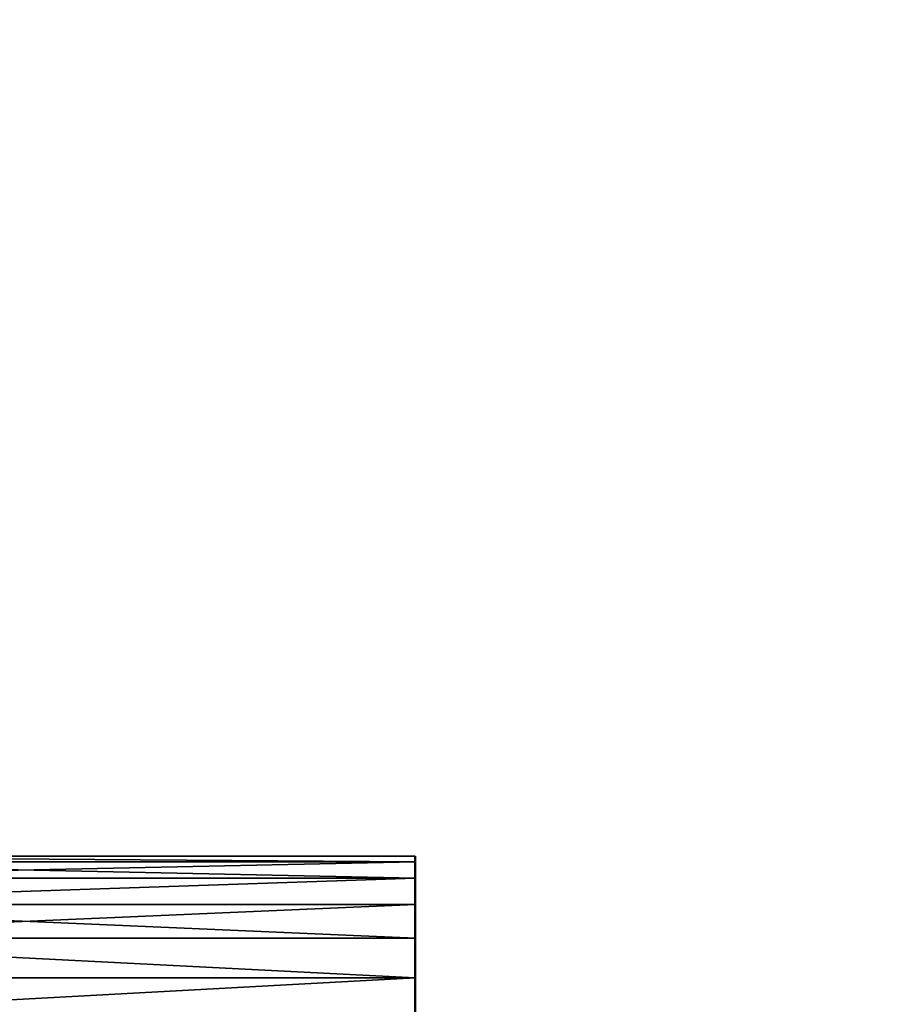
# Model space of a CAD drawing. Header units: millimetres. Extents: x -1 to 359, y -328 to 0.
# Tile 158 of 220: x 21 to 42, y -200 to -176. Entities that reach past the tile are written whole.
import ezdxf

# ---------------------------------------------------------------- set-up
doc = ezdxf.new("R2010")
doc.units = ezdxf.units.MM
doc.header["$MEASUREMENT"] = 0
doc.layers.add('0 Misc', color=7, linetype='Continuous', lineweight=35)
doc.layers.add('10 Raster Images', color=7, linetype='Continuous', lineweight=35)

msp = doc.modelspace()

# ---------------------------------------------------------------- linework, layer by layer
at = {"layer": '0 Misc', "color": 160, "linetype": 'Continuous', "lineweight": 25}
for p, q in [((30.5, -196.536, 4.5), (30.5, -196.136, 7.535)), ((30.5, -196.136, 5.465), (30.5, -196.136, 7.535)), ((30.5, -196.536, 323.5), (30.5, -196.136, 326.535)), ((30.5, -196.136, 324.465), (30.5, -196.136, 326.535)), ((30.5, -197.172, 3.672), (30.5, -196.536, 8.5)), ((30.5, -196.536, 4.5), (30.5, -196.536, 8.5)), ((30.5, -197.172, 322.672), (30.5, -196.536, 327.5)), ((30.5, -196.536, 323.5), (30.5, -196.536, 327.5)), ((30.5, -198, 3.036), (30.5, -197.172, 9.328)), ((30.5, -197.172, 3.672), (30.5, -197.172, 9.328)), ((30.5, -197.172, 322.672), (30.5, -198, 328.964)), ((30.5, -197.172, 322.672), (30.5, -197.172, 328.328)), ((30.5, -198.965, 2.636), (30.5, -198, 9.964)), ((30.5, -198, 3.036), (30.5, -198, 9.964)), ((30.5, -198.965, 321.636), (30.5, -198, 328.964)), ((30.5, -198, 322.036), (30.5, -198, 328.964)), ((30.5, -200, 2.5), (30.5, -198.965, 10.364)), ((30.5, -198.965, 2.636), (30.5, -198.965, 10.364)), ((30.5, -198.965, 321.636), (30.5, -200, 329.5)), ((30.5, -198.965, 321.636), (30.5, -198.965, 329.364))]:
    msp.add_line(p, q, dxfattribs=at).dxf.unprotected_set("ltscale", 0)
at = {"layer": '0 Misc', "color": 160, "linetype": 'Continuous', "lineweight": 50, "extrusion": (1, 0, 0)}
for centre in [(-200, 2.5, 30.5), (-200, 321.5, 30.5)]:
    msp.add_circle(centre, 4, dxfattribs=at).dxf.unprotected_set("ltscale", 0)
at = {"layer": '0 Misc', "color": 7, "lineweight": 25}
for points, invisible_edges in [([(346.5, -295, 12.5), (11.5, -1, 12.5), (11.5, -295, 12.5)], 1), ([(346.5, -295, 12.5), (346.5, -1, 12.5), (11.5, -1, 12.5)], 12), ([(346.5, -1, 0.5), (11.5, -295, 0.5), (11.5, -1, 0.5)], 1), ([(346.5, -1, 0.5), (346.5, -295, 0.5), (11.5, -295, 0.5)], 12), ([(346.5, -295, 331.5), (11.5, -1, 331.5), (11.5, -295, 331.5)], 1), ([(346.5, -295, 331.5), (346.5, -1, 331.5), (11.5, -1, 331.5)], 12)]:
    msp.add_3dface(points, dxfattribs=dict(at, invisible_edges=invisible_edges))
for points in [[(346.5, -1, 319.5), (11.5, -295, 319.5), (11.5, -1, 319.5)], [(11.5, -295, 319.5), (346.5, -1, 319.5), (62.939, -257.439, 319.5)], [(11.5, -196, 6.5), (30.5, -196.136, 7.535), (11.5, -196.136, 7.535)], [(30.5, -196.136, 5.465), (30.5, -196, 6.5), (11.5, -196, 6.5)], [(11.5, -196, 6.5), (30.5, -196, 6.5), (30.5, -196.136, 7.535)], [(30.5, -196.136, 5.465), (11.5, -196, 6.5), (11.5, -196.136, 5.465)], [(11.5, -196, 325.5), (30.5, -196.136, 326.535), (11.5, -196.136, 326.535)], [(30.5, -196.136, 324.465), (30.5, -196, 325.5), (11.5, -196, 325.5)], [(11.5, -196, 325.5), (30.5, -196, 325.5), (30.5, -196.136, 326.535)], [(30.5, -196.136, 324.465), (11.5, -196, 325.5), (11.5, -196.136, 324.465)], [(30.5, -196.136, 5.465), (30.5, -196.136, 7.535), (30.5, -196, 6.5)], [(30.5, -196.136, 324.465), (30.5, -196.136, 326.535), (30.5, -196, 325.5)], [(11.5, -196.136, 7.535), (30.5, -196.536, 8.5), (11.5, -196.536, 8.5)], [(11.5, -196.536, 4.5), (30.5, -196.136, 5.465), (11.5, -196.136, 5.465)], [(11.5, -196.536, 4.5), (30.5, -196.536, 4.5), (30.5, -196.136, 5.465)], [(11.5, -196.136, 7.535), (30.5, -196.136, 7.535), (30.5, -196.536, 8.5)], [(11.5, -196.136, 326.535), (30.5, -196.536, 327.5), (11.5, -196.536, 327.5)], [(11.5, -196.536, 323.5), (30.5, -196.136, 324.465), (11.5, -196.136, 324.465)], [(11.5, -196.536, 323.5), (30.5, -196.536, 323.5), (30.5, -196.136, 324.465)], [(11.5, -196.136, 326.535), (30.5, -196.136, 326.535), (30.5, -196.536, 327.5)], [(30.5, -196.536, 4.5), (30.5, -196.536, 8.5), (30.5, -196.136, 7.535)], [(30.5, -196.536, 4.5), (30.5, -196.136, 7.535), (30.5, -196.136, 5.465)], [(30.5, -196.536, 323.5), (30.5, -196.536, 327.5), (30.5, -196.136, 326.535)], [(30.5, -196.536, 323.5), (30.5, -196.136, 326.535), (30.5, -196.136, 324.465)], [(30.5, -196.536, 8.5), (30.5, -197.172, 9.328), (11.5, -197.172, 9.328)], [(30.5, -196.536, 8.5), (11.5, -197.172, 9.328), (11.5, -196.536, 8.5)], [(11.5, -197.172, 3.672), (30.5, -196.536, 4.5), (11.5, -196.536, 4.5)], [(11.5, -197.172, 3.672), (30.5, -197.172, 3.672), (30.5, -196.536, 4.5)], [(30.5, -196.536, 327.5), (30.5, -197.172, 328.328), (11.5, -197.172, 328.328)], [(30.5, -196.536, 327.5), (11.5, -197.172, 328.328), (11.5, -196.536, 327.5)], [(11.5, -197.172, 322.672), (30.5, -196.536, 323.5), (11.5, -196.536, 323.5)], [(11.5, -197.172, 322.672), (30.5, -197.172, 322.672), (30.5, -196.536, 323.5)], [(30.5, -197.172, 3.672), (30.5, -197.172, 9.328), (30.5, -196.536, 8.5)], [(30.5, -197.172, 3.672), (30.5, -196.536, 8.5), (30.5, -196.536, 4.5)], [(30.5, -197.172, 322.672), (30.5, -197.172, 328.328), (30.5, -196.536, 327.5)], [(30.5, -197.172, 322.672), (30.5, -196.536, 327.5), (30.5, -196.536, 323.5)], [(11.5, -197.172, 9.328), (30.5, -198, 9.964), (11.5, -198, 9.964)], [(11.5, -197.172, 9.328), (30.5, -197.172, 9.328), (30.5, -198, 9.964)], [(11.5, -198, 3.036), (30.5, -197.172, 3.672), (11.5, -197.172, 3.672)], [(11.5, -198, 3.036), (30.5, -198, 3.036), (30.5, -197.172, 3.672)], [(11.5, -197.172, 328.328), (30.5, -198, 328.964), (11.5, -198, 328.964)], [(11.5, -197.172, 328.328), (30.5, -197.172, 328.328), (30.5, -198, 328.964)], [(11.5, -198, 322.036), (30.5, -197.172, 322.672), (11.5, -197.172, 322.672)], [(11.5, -198, 322.036), (30.5, -198, 322.036), (30.5, -197.172, 322.672)], [(30.5, -198, 3.036), (30.5, -198, 9.964), (30.5, -197.172, 9.328)], [(30.5, -198, 3.036), (30.5, -197.172, 9.328), (30.5, -197.172, 3.672)], [(30.5, -198, 322.036), (30.5, -198, 328.964), (30.5, -197.172, 322.672)], [(30.5, -197.172, 322.672), (30.5, -198, 328.964), (30.5, -197.172, 328.328)], [(30.5, -198.965, 10.364), (11.5, -198.965, 10.364), (11.5, -198, 9.964)], [(30.5, -198, 9.964), (30.5, -198.965, 10.364), (11.5, -198, 9.964)], [(30.5, -198.965, 2.636), (30.5, -198, 3.036), (11.5, -198, 3.036)], [(30.5, -198.965, 2.636), (11.5, -198, 3.036), (11.5, -198.965, 2.636)], [(30.5, -198.965, 329.364), (11.5, -198.965, 329.364), (11.5, -198, 328.964)], [(30.5, -198, 328.964), (30.5, -198.965, 329.364), (11.5, -198, 328.964)], [(30.5, -198.965, 321.636), (30.5, -198, 322.036), (11.5, -198, 322.036)], [(30.5, -198.965, 321.636), (11.5, -198, 322.036), (11.5, -198.965, 321.636)], [(30.5, -198.965, 2.636), (30.5, -198.965, 10.364), (30.5, -198, 9.964)], [(30.5, -198.965, 2.636), (30.5, -198, 9.964), (30.5, -198, 3.036)], [(30.5, -198.965, 321.636), (30.5, -198.965, 329.364), (30.5, -198, 328.964)], [(30.5, -198.965, 321.636), (30.5, -198, 328.964), (30.5, -198, 322.036)], [(11.5, -200, 10.5), (11.5, -198.965, 10.364), (30.5, -198.965, 10.364)], [(11.5, -200, 2.5), (30.5, -198.965, 2.636), (11.5, -198.965, 2.636)], [(30.5, -198.965, 10.364), (30.5, -200, 10.5), (11.5, -200, 10.5)], [(11.5, -200, 2.5), (30.5, -200, 2.5), (30.5, -198.965, 2.636)], [(11.5, -200, 329.5), (11.5, -198.965, 329.364), (30.5, -198.965, 329.364)], [(11.5, -200, 321.5), (30.5, -198.965, 321.636), (11.5, -198.965, 321.636)], [(30.5, -198.965, 329.364), (30.5, -200, 329.5), (11.5, -200, 329.5)], [(11.5, -200, 321.5), (30.5, -200, 321.5), (30.5, -198.965, 321.636)], [(30.5, -200, 2.5), (30.5, -200, 10.5), (30.5, -198.965, 10.364)], [(30.5, -200, 2.5), (30.5, -198.965, 10.364), (30.5, -198.965, 2.636)], [(30.5, -200, 321.5), (30.5, -200, 329.5), (30.5, -198.965, 321.636)], [(30.5, -198.965, 321.636), (30.5, -200, 329.5), (30.5, -198.965, 329.364)]]:
    msp.add_3dface(points, dxfattribs=at)
at = {"layer": '10 Raster Images', "color": 160, "linetype": 'Continuous', "lineweight": 25}
for p, q in [((30.5, -196.136, 5.465), (30.5, -196, 6.5)), ((30.5, -196, 6.5), (30.5, -196.136, 7.535)), ((30.5, -196.136, 324.465), (30.5, -196, 325.5)), ((30.5, -196, 325.5), (30.5, -196.136, 326.535)), ((30.5, -196.136, 7.535), (30.5, -196.536, 8.5)), ((30.5, -196.536, 4.5), (30.5, -196.136, 5.465)), ((30.5, -196.136, 326.535), (30.5, -196.536, 327.5)), ((30.5, -196.536, 323.5), (30.5, -196.136, 324.465)), ((30.5, -196.536, 8.5), (30.5, -197.172, 9.328)), ((30.5, -197.172, 3.672), (30.5, -196.536, 4.5)), ((30.5, -196.536, 327.5), (30.5, -197.172, 328.328)), ((30.5, -197.172, 322.672), (30.5, -196.536, 323.5)), ((30.5, -197.172, 9.328), (30.5, -198, 9.964)), ((30.5, -198, 3.036), (30.5, -197.172, 3.672)), ((30.5, -198, 322.036), (30.5, -197.172, 322.672)), ((30.5, -197.172, 328.328), (30.5, -198, 328.964)), ((30.5, -198, 9.964), (30.5, -198.965, 10.364)), ((30.5, -198.965, 2.636), (30.5, -198, 3.036)), ((30.5, -198, 328.964), (30.5, -198.965, 329.364)), ((30.5, -198.965, 321.636), (30.5, -198, 322.036)), ((30.5, -198.965, 10.364), (30.5, -200, 10.5)), ((30.5, -200, 2.5), (30.5, -198.965, 2.636)), ((30.5, -200, 321.5), (30.5, -198.965, 321.636)), ((30.5, -198.965, 329.364), (30.5, -200, 329.5))]:
    msp.add_line(p, q, dxfattribs=at).dxf.unprotected_set("ltscale", 0)

doc.saveas('drawing.dxf')
